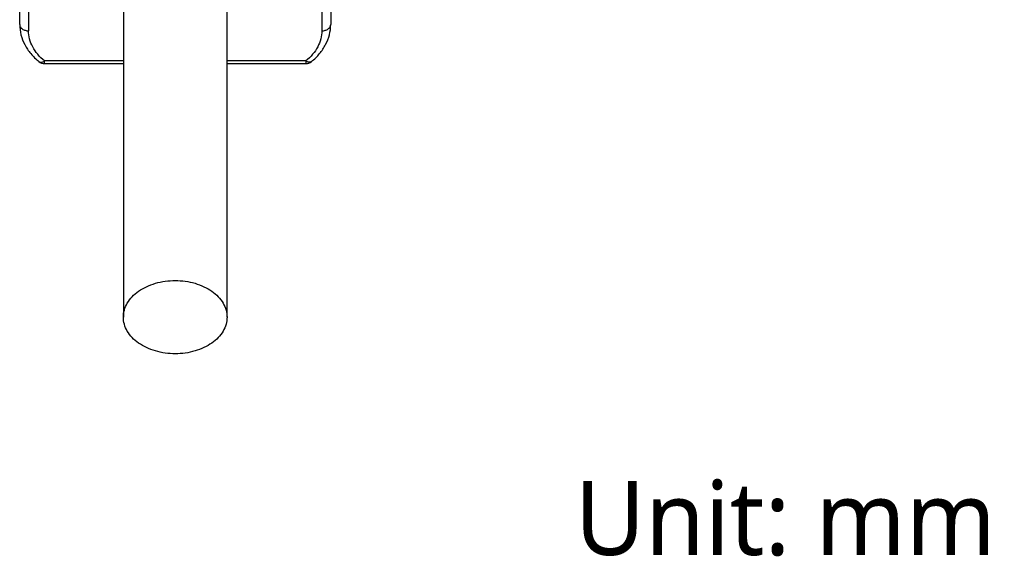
# Model space of a CAD drawing. Extents: x -434 to -60, y 236 to 507.
# Tile 18 of 22: x -222 to -156, y 384 to 420. Entities that reach past the tile are written whole.
import ezdxf

# ---------------------------------------------------------------- set-up
doc = ezdxf.new("R2010")
doc.units = 0
doc.header["$MEASUREMENT"] = 0
doc.layers.get('0').update_dxf_attribs({"linetype": 'CONTINUOUS'})
doc.layers.add('20_ALL_FEATURES', color=7, linetype='CONTINUOUS')
doc.styles.get("Standard").update_dxf_attribs({"font": 'Roboto-Regular.ttf'})

msp = doc.modelspace()

# ---------------------------------------------------------------- linework, layer by layer
at = {"layer": '20_ALL_FEATURES'}
for p, q in [((-222.3346, 420.0636), (-222.3345, 430.9743)), ((-201.336, 427.1076), (-201.335, 420.0645)), ((-221.7346, 426.0245), (-221.7346, 419.6394)), ((-201.936, 426.0252), (-201.935, 419.64)), ((-215.3346, 422.7011), (-215.3349, 400.2858)), ((-208.3349, 400.2857), (-208.3346, 422.701)), ((-221.0386, 417.5607), (-221.0384, 417.5606)), ((-215.3347, 417.6018), (-220.6579, 417.6015)), ((-203.0114, 417.602), (-208.3347, 417.602)), ((-202.6307, 417.5615), (-202.6309, 417.5613)), ((-220.658, 417.426), (-215.3347, 417.4262)), ((-208.3347, 417.4265), (-203.0113, 417.4268))]:
    msp.add_line(p, q, dxfattribs=at)
for centre, start, end in [((-220.6597, 418.026), 230.86963, 270.163377), ((-203.0095, 418.0268), 269.833316, 309.127689)]:
    msp.add_arc(centre, 0.6, start, end, dxfattribs=at)
for points, knots in [([(-222.3346, 420.0636), (-222.3346, 419.8302), (-222.2748, 419.3577), (-222.013, 418.6854), (-221.596, 418.072), (-221.2358, 417.7216), (-221.0386, 417.5607)], [0, 0, 0, 0, 0.2406945, 0.4853044, 0.7374621, 1, 1, 1, 1]), ([(-222.3346, 420.0636), (-222.3346, 420.0358), (-222.3265, 419.9788), (-222.2781, 419.8678), (-222.1583, 419.748), (-221.9619, 419.6597), (-221.8119, 419.6394), (-221.7346, 419.6394)], [0, 0, 0, 0, 0.103512, 0.2109663, 0.4457006, 0.7125314, 1, 1, 1, 1]), ([(-220.6579, 417.6015), (-220.8238, 417.7371), (-221.125, 418.0278), (-221.4711, 418.5321), (-221.6858, 419.075), (-221.7341, 419.4537), (-221.7346, 419.6394)], [0, 0, 0, 0, 0.2703176, 0.5244473, 0.7657847, 1, 1, 1, 1]), ([(-201.935, 419.64), (-201.9354, 419.4543), (-201.9837, 419.0757), (-202.1983, 418.5328), (-202.5443, 418.0284), (-202.8455, 417.7377), (-203.0114, 417.602)], [0, 0, 0, 0, 0.2342203, 0.4755581, 0.7296855, 1, 1, 1, 1]), ([(-202.6307, 417.5615), (-202.4335, 417.7224), (-202.0733, 418.0728), (-201.6564, 418.6863), (-201.3947, 419.3586), (-201.3349, 419.8312), (-201.335, 420.0646)], [0, 0, 0, 0, 0.2625361, 0.5146919, 0.7593018, 1, 1, 1, 1]), ([(-201.935, 419.6402), (-201.8577, 419.6402), (-201.7077, 419.6605), (-201.5113, 419.7489), (-201.3915, 419.8687), (-201.3431, 419.9797), (-201.335, 420.0367), (-201.335, 420.0645)], [0, 0, 0, 0, 0.2874652, 0.5542975, 0.7890347, 0.8964893, 1, 1, 1, 1]), ([(-221.0384, 417.5606), (-221.0174, 417.5435), (-220.9632, 417.5182), (-220.8679, 417.5159), (-220.7626, 417.5443), (-220.6932, 417.5798), (-220.6579, 417.6015)], [0, 0, 0, 0, 0.2000341, 0.4263509, 0.692855, 1, 1, 1, 1]), ([(-220.658, 417.426), (-220.6578, 417.4261), (-220.6582, 417.4276), (-220.6577, 417.4292), (-220.658, 417.4331), (-220.6578, 417.438), (-220.6578, 417.4445), (-220.6578, 417.4558), (-220.6578, 417.4734), (-220.6578, 417.4985), (-220.6578, 417.5287), (-220.6578, 417.5636), (-220.6579, 417.5885), (-220.6579, 417.6016)], [0, 0, 0, 0, 0.0041247, 0.0164166, 0.0368712, 0.0654779, 0.1021816, 0.1468686, 0.2597206, 0.4030897, 0.5757267, 0.7754727, 1, 1, 1, 1]), ([(-203.0114, 417.6024), (-203.0114, 417.5892), (-203.0115, 417.5644), (-203.0115, 417.5295), (-203.0115, 417.4993), (-203.0115, 417.4742), (-203.0115, 417.4566), (-203.0115, 417.4452), (-203.0115, 417.4387), (-203.0113, 417.4338), (-203.0116, 417.4299), (-203.011, 417.4283), (-203.0115, 417.4268), (-203.0113, 417.4268)], [0, 0, 0, 0, 0.2244852, 0.4242213, 0.596894, 0.740309, 0.8531641, 0.8978503, 0.9345592, 0.9631789, 0.983629, 0.995901, 1, 1, 1, 1]), ([(-202.6309, 417.5613), (-202.6518, 417.5443), (-202.7061, 417.519), (-202.8014, 417.5167), (-202.9066, 417.5451), (-202.976, 417.5805), (-203.0114, 417.6022)], [0, 0, 0, 0, 0.2000379, 0.4263416, 0.6928808, 1, 1, 1, 1]), ([(-215.3349, 400.2858), (-215.3349, 400.4483), (-215.2878, 400.7809), (-215.0814, 401.2528), (-214.7504, 401.6837), (-214.3097, 402.0582), (-213.7763, 402.364), (-212.9582, 402.6699), (-212.2858, 402.7607), (-211.8349, 402.7606)], [0, 0, 0, 0, 0.1033634, 0.2104799, 0.3242059, 0.446029, 0.5760494, 0.7132088, 1, 1, 1, 1]), ([(-211.8349, 402.7606), (-211.3841, 402.7606), (-210.7117, 402.6699), (-209.8935, 402.3639), (-209.3602, 402.0582), (-208.9194, 401.6837), (-208.5884, 401.2528), (-208.3821, 400.7808), (-208.3349, 400.4482), (-208.3349, 400.2857)], [0, 0, 0, 0, 0.2867906, 0.4239499, 0.5539706, 0.675794, 0.7895203, 0.8966369, 1, 1, 1, 1]), ([(-211.8349, 397.8109), (-212.2858, 397.8109), (-212.9582, 397.9016), (-213.7763, 398.2076), (-214.3097, 398.5133), (-214.7504, 398.8878), (-215.0814, 399.3188), (-215.2878, 399.7907), (-215.3349, 400.1233), (-215.3349, 400.2858)], [0, 0, 0, 0, 0.2867906, 0.4239499, 0.5539706, 0.675794, 0.7895203, 0.8966369, 1, 1, 1, 1]), ([(-208.3349, 400.2857), (-208.3349, 400.1233), (-208.3821, 399.7907), (-208.5884, 399.3187), (-208.9194, 398.8878), (-209.3602, 398.5133), (-209.8935, 398.2076), (-210.7117, 397.9016), (-211.3841, 397.8109), (-211.8349, 397.8109)], [0, 0, 0, 0, 0.1033634, 0.2104799, 0.3242059, 0.446029, 0.5760494, 0.7132088, 1, 1, 1, 1])]:
    msp.add_open_spline(points, degree=3, knots=knots, dxfattribs=at)

# ---------------------------------------------------------------- texts
at = {"insert": (-184.8523, 389.2095), "char_height": 5, "width": 37.12295, "attachment_point": 1}
msp.add_mtext('Unit: mm', dxfattribs=at)

doc.saveas('drawing.dxf')
